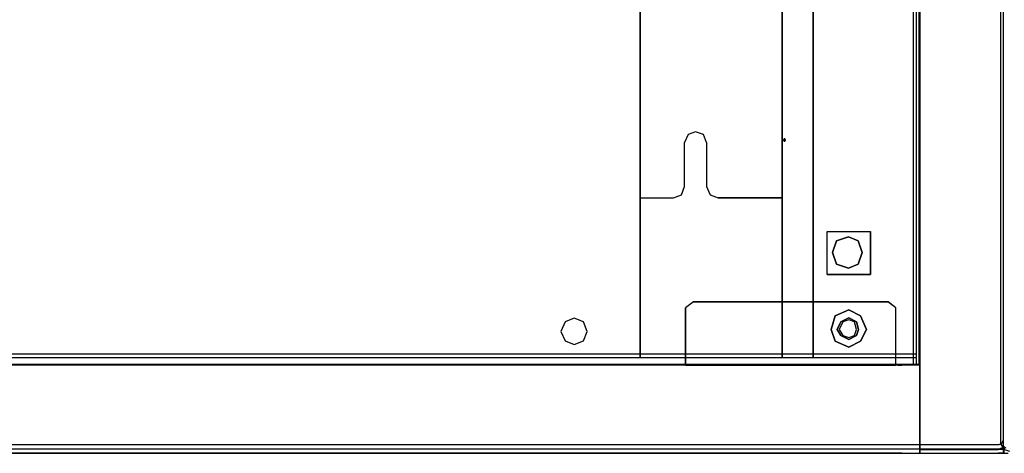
# Model space of a CAD drawing. Header units: millimetres. Extents: x 18084 to 47233, y 38174 to 56392.
# Tile 210 of 253: x 26151 to 26373, y 53524 to 53622. Entities that reach past the tile are written whole.
import ezdxf

# ---------------------------------------------------------------- set-up
doc = ezdxf.new("R2010")
doc.units = ezdxf.units.MM
doc.header["$LTSCALE"] = 100
for name, color, linetype in [('5', 7, 'Continuous'), ('50', 7, 'Continuous'), ('51', 7, 'Continuous'), ('60', 7, 'Continuous')]:
    doc.layers.add(name, color=color, linetype=linetype)

msp = doc.modelspace()

# ---------------------------------------------------------------- linework, layer by layer
at = {"layer": '5', "color": 7}
for p, q in [((26290.73, 53546.03), (26290.73, 54240.77)), ((26322.67, 54240.77), (26322.67, 53546.03)), ((26300.69, 53584.47), (26300.69, 53594.37)), ((26305.64, 53594.37), (26305.64, 53584.47)), ((26300.03, 53582.64), (26300.7, 53584.47)), ((26305.64, 53584.47), (26306.48, 53582.64)), ((26290.73, 53581.97), (26298.19, 53581.97)), ((26298.19, 53581.97), (26300.03, 53582.64)), ((26306.48, 53582.64), (26308.26, 53581.97)), ((26322.68, 53581.97), (26308.26, 53581.97)), ((26308.26, 53581.97), (26322.68, 53581.97)), ((26275.87, 53554.88), (26273.87, 53554.05)), ((26277.99, 53554.05), (26275.87, 53554.88)), ((26273.87, 53554.05), (26272.87, 53551.87)), ((26278.82, 53551.87), (26277.99, 53554.05)), ((26272.87, 53551.87), (26273.87, 53549.76)), ((26277.99, 53549.76), (26278.82, 53551.87)), ((26278.82, 53551.87), (26278.82, 53551.87)), ((26273.87, 53549.76), (26275.87, 53548.92)), ((26275.87, 53548.92), (26277.99, 53549.76)), ((25798.47, 53526.45), (26357.41, 53526.45)), ((26357.4, 53526.45), (26371.43, 53526.45)), ((26371.43, 53526.45), (26372.1, 53526.79)), ((26371.43, 53525.45), (26372.77, 53525.95)), ((26371.76, 53526.9), (26372.43, 53525.4)), ((26372.1, 53526.79), (26372.43, 53527.46)), ((25779.44, 53525.45), (26372.43, 53525.45)), ((25779.44, 53524.45), (26372.43, 53524.45)), ((26357.4, 53525.45), (26371.43, 53525.45)), ((26361.36, 53524.45), (26363.53, 53524.45)), ((26363.52, 53524.45), (26369.48, 53524.45)), ((26372.43, 53525.45), (26372.43, 53524.45)), ((26372.43, 53525.4), (26373.77, 53524.9))]:
    msp.add_line(p, q, dxfattribs=at)
at = {"layer": '5', "color": 59}
for p, q in [((26322.68, 53546.03), (26322.68, 54240.77)), ((26290.73, 54078.29), (26290.73, 53546.03)), ((26275.87, 53554.88), (26273.87, 53554.05)), ((26275.87, 53554.88), (26273.87, 53554.05)), ((26277.99, 53554.05), (26275.87, 53554.88)), ((26277.99, 53554.05), (26275.87, 53554.88)), ((26273.87, 53554.05), (26272.87, 53551.87)), ((26273.87, 53554.05), (26272.87, 53551.87)), ((26278.82, 53551.87), (26277.99, 53554.05)), ((26277.99, 53554.05), (26277.99, 53554.05)), ((26278.82, 53551.87), (26277.99, 53554.05)), ((26277.99, 53554.05), (26277.99, 53554.05)), ((26272.87, 53551.87), (26273.87, 53549.76)), ((26272.87, 53551.87), (26273.87, 53549.76)), ((26277.99, 53549.76), (26278.82, 53551.87)), ((26277.99, 53549.76), (26278.82, 53551.87)), ((26273.87, 53549.76), (26275.87, 53548.92)), ((26273.87, 53549.76), (26275.87, 53548.92)), ((26275.87, 53548.92), (26277.99, 53549.76)), ((26275.87, 53548.92), (26277.99, 53549.76))]:
    msp.add_line(p, q, dxfattribs=at)
at = {"layer": '5', "lineweight": -2}
msp.add_line((26372.54, 53524.45), (26373.43, 53524.45), dxfattribs=at)
at = {"layer": '5', "color": 7}
for points in [[(26372.43, 53524.45), (26372.43, 54295.29)], [(26303.14, 53596.82), (26301.47, 53596.21), (26300.69, 53594.37)], [(26305.65, 53594.37), (26304.98, 53596.21), (26303.14, 53596.82)]]:
    msp.add_lwpolyline(points, dxfattribs=at)
at = {"layer": '5', "color": 59}
for points in [[(26322.68, 53546.03), (26322.68, 54240.77)], [(26290.73, 54078.29), (26290.73, 53546.03)]]:
    msp.add_lwpolyline(points, dxfattribs=at)
at = {"layer": '50', "color": 59}
for p, q in [((26371.76, 54295.06), (26371.76, 53526.57)), ((26353.43, 53544.31), (26353.43, 54278.29)), ((26353.57, 53544.31), (26353.57, 54278.38)), ((26353.57, 54278.37), (26353.57, 53526.45)), ((26353.57, 54278.37), (26353.57, 53544.31)), ((26329.64, 54264.69), (26329.64, 53546.03)), ((26332.76, 53574.4), (26342.5, 53574.4)), ((26332.76, 53564.67), (26332.76, 53574.4)), ((26332.76, 53574.4), (26332.76, 53574.4)), ((26332.76, 53574.4), (26342.5, 53574.4)), ((26332.76, 53564.67), (26332.76, 53574.4)), ((26332.76, 53574.4), (26332.76, 53574.4)), ((26334.89, 53572.29), (26337.55, 53573.19)), ((26337.55, 53573.19), (26339.72, 53572.29)), ((26337.55, 53573.19), (26337.55, 53573.19)), ((26342.5, 53574.4), (26342.5, 53564.67)), ((26342.5, 53574.4), (26342.5, 53564.67)), ((26333.98, 53569.63), (26334.89, 53572.29)), ((26339.72, 53572.29), (26340.63, 53569.63)), ((26334.89, 53566.98), (26333.98, 53569.63)), ((26340.63, 53569.63), (26339.72, 53566.98)), ((26337.55, 53566.13), (26334.89, 53566.98)), ((26339.72, 53566.98), (26337.55, 53566.13)), ((26342.5, 53564.67), (26332.76, 53564.67)), ((26342.5, 53564.67), (26332.76, 53564.67)), ((26302.71, 53558.5), (26300.93, 53557.16)), ((26300.93, 53557.16), (26300.93, 53544.75)), ((26329.64, 53558.5), (26302.71, 53558.5)), ((26346.45, 53558.5), (26329.64, 53558.5)), ((26329.64, 53558.5), (26329.64, 53558.5)), ((26348.23, 53557.16), (26346.45, 53558.5)), ((26348.23, 53544.75), (26348.23, 53557.16)), ((26333.65, 53552.32), (26334.54, 53555.38)), ((26333.65, 53552.32), (26334.54, 53555.38)), ((26334.54, 53555.38), (26333.65, 53552.32)), ((26334.54, 53555.38), (26337.65, 53556.72)), ((26334.54, 53555.38), (26337.65, 53556.72)), ((26337.65, 53556.72), (26334.54, 53555.38)), ((26337.65, 53556.72), (26340.27, 53555.38)), ((26337.65, 53556.72), (26340.27, 53555.38)), ((26340.27, 53555.38), (26337.65, 53556.72)), ((26340.27, 53555.38), (26341.61, 53552.32)), ((26340.27, 53555.38), (26341.61, 53552.32)), ((26341.61, 53552.32), (26340.27, 53555.38)), ((26334.54, 53549.65), (26333.65, 53552.32)), ((26333.65, 53552.32), (26333.65, 53552.32)), ((26334.54, 53549.65), (26333.65, 53552.32)), ((26333.65, 53552.32), (26333.65, 53552.32)), ((26333.65, 53552.32), (26334.54, 53549.65)), ((26333.65, 53552.32), (26333.65, 53552.32)), ((26341.61, 53552.32), (26340.27, 53549.65)), ((26341.61, 53552.32), (26340.27, 53549.65)), ((26340.27, 53549.65), (26341.61, 53552.32)), ((26337.65, 53548.31), (26334.54, 53549.65)), ((26337.65, 53548.31), (26334.54, 53549.65)), ((26334.54, 53549.65), (26337.65, 53548.31)), ((26340.27, 53549.65), (26337.65, 53548.31)), ((26340.27, 53549.65), (26337.65, 53548.31)), ((26337.65, 53548.31), (26340.27, 53549.65)), ((26300.93, 53544.31), (25850.94, 53544.31)), ((26300.93, 53544.31), (25850.94, 53544.31)), ((26300.93, 53544.75), (26300.93, 53544.31)), ((26300.93, 53544.31), (26348.23, 53544.31)), ((26348.23, 53544.31), (26300.93, 53544.31)), ((26300.93, 53544.31), (26300.93, 53544.31)), ((26348.23, 53544.31), (26300.93, 53544.31)), ((26300.93, 53544.31), (26300.93, 53544.31)), ((26348.23, 53544.31), (26348.23, 53544.75)), ((26348.67, 53544.31), (26348.23, 53544.31)), ((26348.67, 53544.31), (26348.23, 53544.31)), ((26349.56, 53544.31), (26348.67, 53544.31)), ((26349.56, 53544.31), (26348.67, 53544.31)), ((26353.57, 53544.31), (26349.56, 53544.31)), ((26353.57, 53544.31), (26349.56, 53544.31)), ((26353.57, 53525.78), (26353.57, 53543.03)), ((25802.75, 53524.45), (26349.56, 53524.45)), ((25802.75, 53524.45), (26349.56, 53524.45)), ((26349.56, 53524.45), (26353.57, 53524.45)), ((26349.56, 53524.45), (26353.57, 53524.45)), ((26353.57, 53525.34), (26353.57, 53525.78)), ((26353.57, 53525.34), (26353.57, 53525.78)), ((26353.57, 53524.45), (26353.57, 53525.34)), ((26353.57, 53524.45), (26353.57, 53525.34)), ((26371.21, 53525.34), (26353.57, 53525.34)), ((26353.57, 53525.34), (26353.57, 53524.45)), ((26371.21, 53525.34), (26353.57, 53525.34)), ((26353.57, 53525.34), (26353.57, 53524.45)), ((26353.57, 53524.45), (26371.21, 53524.45)), ((26353.57, 53524.45), (26371.21, 53524.45)), ((26371.65, 53525.34), (26371.21, 53525.34)), ((26371.21, 53525.34), (26371.21, 53525.34)), ((26371.65, 53525.34), (26371.21, 53525.34)), ((26371.21, 53525.34), (26371.21, 53525.34)), ((26371.21, 53524.45), (26372.54, 53524.45)), ((26371.21, 53524.45), (26372.54, 53524.45)), ((26372.54, 53525.34), (26371.65, 53525.34)), ((26372.54, 53525.34), (26371.65, 53525.34)), ((26372.54, 53524.45), (26372.54, 53525.34)), ((26372.54, 53524.45), (26372.54, 53525.34))]:
    msp.add_line(p, q, dxfattribs=at)
at = {"layer": '50', "color": 7}
for p, q in [((26353.57, 53544.31), (26353.57, 54278.38)), ((26353.57, 53544.31), (26353.57, 54278.38)), ((26329.64, 53546.03), (26329.64, 54264.69)), ((26329.64, 54264.69), (26329.64, 53546.03)), ((26329.64, 54264.69), (26329.64, 53546.03)), ((26332.76, 53574.4), (26342.5, 53574.4)), ((26332.76, 53564.67), (26332.76, 53574.4)), ((26332.76, 53574.4), (26342.5, 53574.4)), ((26332.76, 53564.67), (26332.76, 53574.4)), ((26332.76, 53574.4), (26332.76, 53574.4)), ((26337.55, 53573.19), (26334.89, 53572.29)), ((26337.55, 53573.19), (26334.89, 53572.29)), ((26339.72, 53572.29), (26337.55, 53573.19)), ((26339.72, 53572.29), (26337.55, 53573.19)), ((26342.5, 53564.67), (26342.5, 53574.4)), ((26342.5, 53574.4), (26342.5, 53564.67)), ((26334.89, 53572.29), (26333.98, 53569.63)), ((26334.89, 53572.29), (26333.98, 53569.63)), ((26340.63, 53569.63), (26339.72, 53572.29)), ((26340.63, 53569.63), (26339.72, 53572.29)), ((26333.98, 53569.63), (26334.89, 53566.98)), ((26333.98, 53569.63), (26334.89, 53566.98)), ((26339.72, 53566.98), (26340.63, 53569.63)), ((26339.72, 53566.98), (26340.63, 53569.63)), ((26340.63, 53569.63), (26340.63, 53569.63)), ((26340.63, 53569.63), (26340.63, 53569.63)), ((26334.89, 53566.98), (26337.55, 53566.13)), ((26334.89, 53566.98), (26337.55, 53566.13)), ((26337.55, 53566.13), (26339.72, 53566.98)), ((26337.55, 53566.13), (26339.72, 53566.98)), ((26332.76, 53564.67), (26342.5, 53564.67)), ((26342.5, 53564.67), (26332.76, 53564.67)), ((26302.71, 53558.5), (26300.93, 53557.16)), ((26302.71, 53558.5), (26300.93, 53557.16)), ((26302.71, 53558.5), (26300.93, 53557.16)), ((26300.93, 53544.75), (26300.93, 53557.16)), ((26300.93, 53557.16), (26300.93, 53544.75)), ((26300.93, 53557.16), (26300.93, 53544.75)), ((26302.71, 53558.5), (26346.45, 53558.5)), ((26329.64, 53558.5), (26302.71, 53558.5)), ((26329.64, 53558.5), (26302.71, 53558.5)), ((26346.45, 53558.5), (26329.64, 53558.5)), ((26329.64, 53558.5), (26329.64, 53558.5)), ((26346.45, 53558.5), (26329.64, 53558.5)), ((26329.64, 53558.5), (26329.64, 53558.5)), ((26348.23, 53557.16), (26346.44, 53558.5)), ((26348.23, 53557.16), (26346.45, 53558.5)), ((26348.23, 53557.16), (26346.45, 53558.5)), ((26348.23, 53544.75), (26348.23, 53557.16)), ((26348.23, 53544.75), (26348.23, 53557.16)), ((26348.23, 53544.75), (26348.23, 53557.16)), ((26334.54, 53555.38), (26333.65, 53552.32)), ((26334.54, 53555.38), (26333.65, 53552.32)), ((26334.54, 53555.38), (26333.65, 53552.32)), ((26334.54, 53555.38), (26333.65, 53552.32)), ((26333.65, 53552.32), (26334.54, 53555.38)), ((26334.54, 53555.38), (26333.65, 53552.32)), ((26334.54, 53555.38), (26333.65, 53552.32)), ((26337.65, 53556.72), (26334.54, 53555.38)), ((26337.65, 53556.72), (26334.54, 53555.38)), ((26337.65, 53556.72), (26334.54, 53555.38)), ((26337.65, 53556.72), (26334.54, 53555.38)), ((26334.54, 53555.38), (26337.65, 53556.72)), ((26337.65, 53556.72), (26334.54, 53555.38)), ((26337.65, 53556.72), (26334.54, 53555.38)), ((26337.65, 53554.93), (26335.87, 53554.04)), ((26337.65, 53554.93), (26335.87, 53554.04)), ((26337.65, 53554.93), (26335.87, 53554.04)), ((26337.65, 53554.93), (26335.87, 53554.04)), ((26335.87, 53554.04), (26337.65, 53554.93)), ((26340.27, 53555.38), (26337.65, 53556.72)), ((26340.27, 53555.38), (26337.65, 53556.72)), ((26340.27, 53555.38), (26337.65, 53556.72)), ((26340.27, 53555.38), (26337.65, 53556.72)), ((26337.65, 53556.72), (26340.27, 53555.38)), ((26340.27, 53555.38), (26337.65, 53556.72)), ((26340.27, 53555.38), (26337.65, 53556.72)), ((26339.38, 53554.04), (26337.65, 53554.93)), ((26339.38, 53554.04), (26337.65, 53554.93)), ((26339.38, 53554.04), (26337.65, 53554.93)), ((26339.38, 53554.04), (26337.65, 53554.93)), ((26337.65, 53554.93), (26339.38, 53554.04)), ((26341.61, 53552.32), (26340.27, 53555.38)), ((26341.61, 53552.32), (26340.27, 53555.38)), ((26341.61, 53552.32), (26340.27, 53555.38)), ((26341.61, 53552.32), (26340.27, 53555.38)), ((26340.27, 53555.38), (26341.61, 53552.32)), ((26341.61, 53552.32), (26340.27, 53555.38)), ((26341.61, 53552.32), (26340.27, 53555.38)), ((26335.87, 53554.04), (26334.98, 53552.32)), ((26335.87, 53554.04), (26334.98, 53552.32)), ((26335.87, 53554.04), (26334.98, 53552.32)), ((26335.87, 53554.04), (26334.98, 53552.32)), ((26334.98, 53552.32), (26335.87, 53554.04)), ((26336.32, 53554.05), (26335.43, 53552.32)), ((26336.32, 53554.05), (26335.43, 53552.32)), ((26336.32, 53554.05), (26335.43, 53552.32)), ((26336.32, 53554.05), (26335.43, 53552.32)), ((26337.65, 53554.49), (26336.32, 53554.05)), ((26337.65, 53554.49), (26336.32, 53554.05)), ((26337.65, 53554.49), (26336.32, 53554.05)), ((26337.65, 53554.49), (26336.32, 53554.05)), ((26338.93, 53554.05), (26337.65, 53554.49)), ((26338.93, 53554.05), (26337.65, 53554.49)), ((26338.93, 53554.05), (26337.65, 53554.49)), ((26338.93, 53554.05), (26337.65, 53554.49)), ((26339.38, 53552.32), (26338.93, 53554.05)), ((26339.38, 53552.32), (26338.93, 53554.05)), ((26339.38, 53552.32), (26338.93, 53554.05)), ((26339.38, 53552.32), (26338.93, 53554.05)), ((26339.83, 53552.32), (26339.38, 53554.04)), ((26339.83, 53552.32), (26339.38, 53554.04)), ((26339.83, 53552.32), (26339.38, 53554.04)), ((26339.83, 53552.32), (26339.38, 53554.04)), ((26339.38, 53554.04), (26339.83, 53552.32)), ((26333.65, 53552.32), (26334.54, 53549.65)), ((26333.65, 53552.32), (26334.54, 53549.65)), ((26333.65, 53552.32), (26334.54, 53549.65)), ((26333.65, 53552.32), (26334.54, 53549.65)), ((26334.54, 53549.65), (26333.65, 53552.32)), ((26333.65, 53552.32), (26333.65, 53552.32)), ((26333.65, 53552.32), (26334.54, 53549.65)), ((26333.65, 53552.32), (26333.65, 53552.32)), ((26333.65, 53552.32), (26334.54, 53549.65)), ((26333.65, 53552.32), (26333.65, 53552.32)), ((26334.98, 53552.32), (26335.87, 53550.98)), ((26334.98, 53552.32), (26335.87, 53550.98)), ((26334.98, 53552.32), (26335.87, 53550.98)), ((26334.98, 53552.32), (26335.87, 53550.98)), ((26335.87, 53550.98), (26334.98, 53552.32)), ((26335.43, 53552.32), (26336.32, 53550.99)), ((26335.43, 53552.32), (26336.32, 53550.99)), ((26335.43, 53552.32), (26336.32, 53550.99)), ((26335.43, 53552.32), (26336.32, 53550.99)), ((26335.87, 53550.98), (26337.65, 53550.09)), ((26335.87, 53550.98), (26337.65, 53550.09)), ((26335.87, 53550.98), (26337.65, 53550.09)), ((26335.87, 53550.98), (26337.65, 53550.09)), ((26337.65, 53550.09), (26335.87, 53550.98)), ((26336.32, 53550.99), (26337.65, 53550.54)), ((26336.32, 53550.99), (26337.65, 53550.54)), ((26336.32, 53550.99), (26337.65, 53550.54)), ((26336.32, 53550.99), (26337.65, 53550.54)), ((26337.65, 53550.54), (26338.93, 53550.99)), ((26337.65, 53550.54), (26338.93, 53550.99)), ((26337.65, 53550.54), (26338.93, 53550.99)), ((26337.65, 53550.54), (26338.93, 53550.99)), ((26337.65, 53550.09), (26339.38, 53550.98)), ((26337.65, 53550.09), (26339.38, 53550.98)), ((26337.65, 53550.09), (26339.38, 53550.98)), ((26337.65, 53550.09), (26339.38, 53550.98)), ((26339.38, 53550.98), (26337.65, 53550.09)), ((26338.93, 53550.99), (26339.38, 53552.32)), ((26338.93, 53550.99), (26339.38, 53552.32)), ((26338.93, 53550.99), (26339.38, 53552.32)), ((26338.93, 53550.99), (26339.38, 53552.32)), ((26339.38, 53552.32), (26339.38, 53552.32)), ((26339.38, 53552.32), (26339.38, 53552.32)), ((26339.38, 53552.32), (26339.38, 53552.32)), ((26339.38, 53552.32), (26339.38, 53552.32)), ((26339.38, 53550.98), (26339.83, 53552.32)), ((26339.38, 53550.98), (26339.83, 53552.32)), ((26339.38, 53550.98), (26339.83, 53552.32)), ((26339.38, 53550.98), (26339.83, 53552.32)), ((26339.83, 53552.32), (26339.38, 53550.98)), ((26339.38, 53550.98), (26339.38, 53550.98)), ((26339.83, 53552.32), (26339.83, 53552.32)), ((26339.83, 53552.32), (26339.83, 53552.32)), ((26339.83, 53552.32), (26339.83, 53552.32)), ((26339.83, 53552.32), (26339.83, 53552.32)), ((26340.27, 53549.65), (26341.61, 53552.32)), ((26340.27, 53549.65), (26341.61, 53552.32)), ((26340.27, 53549.65), (26341.61, 53552.32)), ((26340.27, 53549.65), (26341.61, 53552.32)), ((26341.61, 53552.32), (26340.27, 53549.65)), ((26340.27, 53549.65), (26341.61, 53552.32)), ((26340.27, 53549.65), (26341.61, 53552.32)), ((26341.61, 53552.32), (26341.61, 53552.32)), ((26341.61, 53552.32), (26341.61, 53552.32)), ((26341.61, 53552.32), (26341.61, 53552.32)), ((26341.61, 53552.32), (26341.61, 53552.32)), ((26334.54, 53549.65), (26337.65, 53548.31)), ((26334.54, 53549.65), (26337.65, 53548.31)), ((26334.54, 53549.65), (26337.65, 53548.31)), ((26334.54, 53549.65), (26337.65, 53548.31)), ((26337.65, 53548.31), (26334.54, 53549.65)), ((26334.54, 53549.65), (26337.65, 53548.31)), ((26334.54, 53549.65), (26337.65, 53548.31)), ((26337.65, 53548.31), (26340.27, 53549.65)), ((26337.65, 53548.31), (26340.27, 53549.65)), ((26337.65, 53548.31), (26340.27, 53549.65)), ((26337.65, 53548.31), (26340.27, 53549.65)), ((26340.27, 53549.65), (26337.65, 53548.31)), ((26337.65, 53548.31), (26340.27, 53549.65)), ((26337.65, 53548.31), (26340.27, 53549.65)), ((26353.43, 53544.45), (25798.43, 53544.45)), ((26353.57, 53544.31), (25798.74, 53544.31)), ((26300.93, 53544.31), (25850.94, 53544.31)), ((26300.93, 53544.31), (25850.94, 53544.31)), ((26300.93, 53544.31), (26300.93, 53544.76)), ((26300.93, 53544.75), (26300.93, 53544.31)), ((26300.93, 53544.75), (26300.93, 53544.31)), ((26300.93, 53544.31), (26348.23, 53544.31)), ((26300.93, 53544.31), (26348.23, 53544.31)), ((26348.23, 53544.31), (26300.93, 53544.31)), ((26300.93, 53544.31), (26300.93, 53544.31)), ((26348.23, 53544.31), (26300.93, 53544.31)), ((26300.93, 53544.31), (26300.93, 53544.31)), ((26348.23, 53544.31), (26348.23, 53544.76)), ((26348.23, 53544.31), (26348.23, 53544.75)), ((26348.23, 53544.31), (26348.23, 53544.75)), ((26348.67, 53544.31), (26348.23, 53544.31)), ((26348.67, 53544.31), (26348.23, 53544.31)), ((26348.67, 53544.31), (26349.56, 53544.31)), ((26349.56, 53544.31), (26348.67, 53544.31)), ((26349.56, 53544.31), (26348.67, 53544.31)), ((26353.57, 53544.31), (26349.56, 53544.31)), ((26353.57, 53544.31), (26349.56, 53544.31)), ((26353.57, 53524.45), (26353.57, 53544.31)), ((26353.57, 53543.03), (26353.57, 53524.45)), ((26371.76, 53526.57), (26372.66, 53525.23)), ((26349.56, 53524.45), (25802.75, 53524.45)), ((25802.75, 53524.45), (26349.56, 53524.45)), ((25802.75, 53524.45), (26349.56, 53524.45)), ((26349.56, 53524.45), (26371.21, 53524.45)), ((26349.56, 53524.45), (26353.57, 53524.45)), ((26349.56, 53524.45), (26353.57, 53524.45)), ((26353.57, 53525.79), (26353.57, 53524.45)), ((26353.57, 53525.34), (26353.57, 53525.78)), ((26353.57, 53525.34), (26353.57, 53525.78)), ((26353.57, 53525.34), (26371.21, 53525.34)), ((26353.57, 53524.45), (26353.57, 53525.34)), ((26353.57, 53524.45), (26353.57, 53525.34)), ((26371.21, 53525.34), (26353.57, 53525.34)), ((26353.57, 53525.34), (26353.57, 53524.45)), ((26371.21, 53525.34), (26353.57, 53525.34)), ((26353.57, 53525.34), (26353.57, 53524.45)), ((26353.57, 53524.45), (26371.21, 53524.45)), ((26353.57, 53524.45), (26371.21, 53524.45)), ((26372.54, 53525.34), (26371.21, 53525.34)), ((26371.65, 53525.34), (26371.21, 53525.34)), ((26371.21, 53525.34), (26371.21, 53525.34)), ((26371.65, 53525.34), (26371.21, 53525.34)), ((26371.21, 53525.34), (26371.21, 53525.34)), ((26372.54, 53524.45), (26371.21, 53524.45)), ((26371.21, 53524.45), (26372.54, 53524.45)), ((26371.21, 53524.45), (26372.54, 53524.45)), ((26371.65, 53525.34), (26372.99, 53525.79)), ((26372.54, 53525.34), (26371.65, 53525.34)), ((26372.54, 53525.34), (26371.65, 53525.34)), ((26372.54, 53524.45), (26372.54, 53525.34)), ((26372.54, 53524.45), (26372.54, 53525.34)), ((26372.54, 53524.45), (26372.54, 53525.34))]:
    msp.add_line(p, q, dxfattribs=at)
for points in [[(26353.43, 54278.29), (26353.43, 53544.31)], [(26353.57, 54278.38), (26353.57, 53544.31)]]:
    msp.add_lwpolyline(points, dxfattribs=at)
at = {"layer": '51', "color": 254}
for p, q in [((26322.9, 53594.95), (26323.47, 53594.95)), ((26323.47, 53594.95), (26322.9, 53594.95)), ((26322.9, 53594.95), (26322.9, 53594.95)), ((26323.18, 53595.35), (26323.18, 53594.54)), ((26323.18, 53594.54), (26323.18, 53595.35)), ((26323.18, 53595.35), (26323.18, 53595.35))]:
    msp.add_line(p, q, dxfattribs=at)
at = {"layer": '60', "color": 7}
for p, q in [((26352.11, 54277.5), (26352.11, 53544.31)), ((26352.86, 53546.78), (25799.01, 53546.78)), ((26347.98, 53546.78), (26346.8, 53546.78))]:
    msp.add_line(p, q, dxfattribs=at)
at = {"layer": '60', "color": 59}
for p, q in [((26352.86, 53544.31), (26352.86, 54277.5)), ((25799.01, 53546.03), (26347.55, 53546.03)), ((26347.55, 53546.03), (26347.97, 53546.03)), ((26347.97, 53546.03), (26352.86, 53546.03))]:
    msp.add_line(p, q, dxfattribs=at)
at = {"layer": '60', "color": 139}
msp.add_line((26352.11, 53603.25), (26352.11, 53546.03), dxfattribs=at)

doc.saveas('drawing.dxf')
